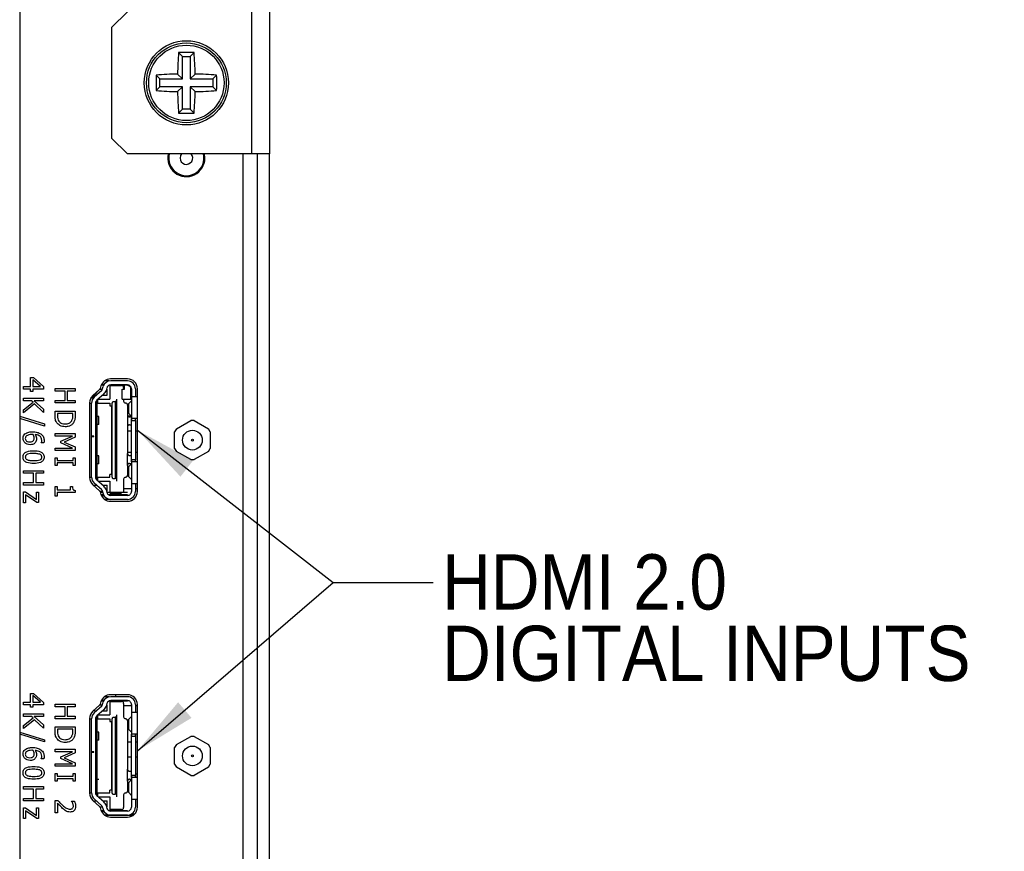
# Model space of a CAD drawing. Header units: millimetres. Extents: x 0 to 844, y -2 to 552.
# Tile 9 of 119: x 72 to 134, y 219 to 272. Entities that reach past the tile are written whole.
import ezdxf

# ---------------------------------------------------------------- set-up
doc = ezdxf.new("R2010")
doc.units = ezdxf.units.MM
doc.styles.add('SLDTEXTSTYLE2', font='GOTHIC.TTF', dxfattribs={"width": 0.913})
doc.styles.get("Standard").update_dxf_attribs({"font": 'GOTHIC.TTF'})
doc.dimstyles.new('SLDDIMSTYLE3', dxfattribs={"dimtxt": 0.18, "dimasz": 3.9624, "dimexe": 0, "dimexo": 0.0625, "dimgap": 0, "dimtad": 0, "dimtih": 1, "dimtoh": 1, "dimdec": 0, "dimrnd": 1e-09, "dimzin": 0, "dimdsep": 46, "dimtxsty": 'STANDARD', "dimsah": 1, "dimcen": 0.09, "dimadec": 0, "dimazin": 0, "dimtfac": 3.9624, "dimtdec": 0, "dimtofl": 0, "dimtmove": 0, "dimatfit": 3, "dimfxl": 1, "dimfrac": 2, "dimtolj": 1, "dimtzin": 0, "dimarcsym": 0})

# ---------------------------------------------------------------- blocks, each defined once
blk = doc.blocks.new('SW_NOTE_0_17')
at = {"color": 0, "linetype": 'Continuous', "lineweight": 0, "char_height": 3.5, "attachment_point": 1, "style": 'SLDTEXTSTYLE2'}
for s, insert in [('HDMI 2.0', (0.558, 1.785)), ('DIGITAL INPUTS', (0.558, -2.741))]:
    blk.add_mtext(s, dxfattribs=dict(at, insert=insert))

msp = doc.modelspace()

# ---------------------------------------------------------------- linework, layer by layer
at = {"color": 7, "linetype": 'Continuous', "lineweight": 25}
for p, q in [((71.887, 410.396), (71.887, 121.022)), ((78.707, 272.324), (77.707, 271.324)), ((86.566, 272.324), (86.566, 263.324)), ((87.707, 272.324), (87.707, 263.324)), ((77.707, 271.324), (77.707, 264.324)), ((82.201, 269.499), (81.957, 269.743)), ((82.201, 268.071), (82.201, 269.499)), ((82.201, 269.499), (82.694, 269.499)), ((82.694, 269.499), (82.937, 269.743)), ((82.694, 269.499), (82.694, 268.071)), ((80.772, 268.071), (80.529, 268.314)), ((82.201, 268.071), (81.889, 268.383)), ((82.694, 268.071), (83.006, 268.383)), ((84.122, 268.071), (84.366, 268.314)), ((80.772, 268.071), (82.201, 268.071)), ((80.772, 267.578), (80.772, 268.071)), ((82.694, 268.071), (84.122, 268.071)), ((84.122, 268.071), (84.122, 267.578)), ((80.772, 267.578), (80.529, 267.334)), ((82.201, 267.578), (80.772, 267.578)), ((82.201, 267.578), (81.889, 267.266)), ((82.201, 266.149), (82.201, 267.578)), ((82.694, 267.578), (83.006, 267.266)), ((84.122, 267.578), (82.694, 267.578)), ((82.694, 267.578), (82.694, 266.149)), ((84.122, 267.578), (84.366, 267.334)), ((82.201, 266.149), (81.957, 265.906)), ((82.694, 266.149), (82.201, 266.149)), ((82.694, 266.149), (82.937, 265.906)), ((77.707, 264.324), (78.707, 263.324)), ((86.566, 263.324), (78.707, 263.324)), ((83.622, 263.062), (83.592, 263.324)), ((87.707, 263.324), (86.566, 263.324)), ((86.947, 162.074), (86.947, 263.324)), ((86.96, 162.074), (86.96, 263.324)), ((87.707, 162.074), (87.707, 263.324)), ((72.565, 248.589), (72.565, 249.152)), ((72.565, 249.152), (72.752, 249.152)), ((73.199, 248.589), (72.71, 249.019)), ((72.71, 249.019), (72.71, 248.589)), ((72.752, 249.152), (73.401, 248.583)), ((77.566, 248.944), (77.256, 248.944)), ((78.72, 249.068), (77.63, 249.068)), ((78.719, 248.944), (77.654, 248.944)), ((72.131, 248.589), (72.565, 248.589)), ((72.131, 248.429), (72.131, 248.589)), ((72.565, 248.429), (72.131, 248.429)), ((72.565, 248.284), (72.565, 248.429)), ((72.71, 248.284), (72.565, 248.284)), ((72.71, 248.589), (73.199, 248.589)), ((72.71, 248.429), (72.71, 248.284)), ((73.401, 248.429), (72.71, 248.429)), ((73.401, 248.583), (73.401, 248.429)), ((74.131, 248.304), (74.131, 248.465)), ((74.131, 248.465), (75.401, 248.465)), ((74.758, 248.304), (74.131, 248.304)), ((74.758, 247.709), (74.758, 248.304)), ((74.903, 248.304), (74.903, 247.709)), ((75.401, 248.304), (74.903, 248.304)), ((75.401, 248.465), (75.401, 248.304)), ((76.824, 248.295), (76.431, 247.844)), ((76.945, 248.407), (76.523, 248.019)), ((77.101, 248.347), (76.614, 247.919)), ((76.957, 248.419), (77.123, 248.419)), ((77.034, 248.631), (76.98, 248.461)), ((77.218, 248.669), (77.047, 248.669)), ((77.221, 248.694), (77.057, 248.694)), ((77.101, 248.347), (77.176, 248.591)), ((77.181, 248.669), (77.181, 248.694)), ((77.415, 248.517), (77.36, 248.341)), ((77.384, 248.419), (77.421, 248.419)), ((77.421, 248.044), (77.421, 248.419)), ((78.719, 248.669), (77.548, 248.669)), ((77.606, 248.689), (77.606, 247.794)), ((77.606, 248.644), (78.344, 248.644)), ((78.719, 248.694), (77.654, 248.694)), ((78.371, 247.794), (78.371, 248.419)), ((78.371, 248.419), (78.519, 248.419)), ((78.469, 248.519), (78.469, 248.419)), ((78.519, 248.419), (78.519, 248.669)), ((78.919, 247.794), (78.919, 248.469)), ((78.969, 248.444), (78.969, 247.944)), ((79.219, 248.444), (79.219, 247.944)), ((79.345, 241.943), (79.345, 248.443)), ((72.131, 247.693), (72.131, 247.854)), ((72.131, 247.854), (73.401, 247.854)), ((72.639, 247.693), (72.131, 247.693)), ((72.743, 247.598), (72.639, 247.693)), ((73.401, 247.693), (72.811, 247.693)), ((72.811, 247.693), (73.401, 247.157)), ((73.401, 247.854), (73.401, 247.693)), ((74.131, 247.548), (74.131, 247.709)), ((74.131, 247.709), (74.758, 247.709)), ((74.903, 247.709), (75.401, 247.709)), ((75.401, 247.709), (75.401, 247.548)), ((76.431, 247.844), (76.412, 247.886)), ((76.631, 248.044), (76.631, 248.074)), ((76.631, 248.044), (76.756, 248.044)), ((77.213, 248.113), (76.779, 247.731)), ((76.781, 247.733), (76.781, 246.694)), ((76.844, 247.531), (76.844, 247.694)), ((76.85, 247.794), (77.606, 247.794)), ((77.134, 248.044), (77.421, 248.044)), ((78.026, 247.794), (78.026, 247.648)), ((78.371, 247.794), (78.919, 247.794)), ((78.469, 247.794), (78.469, 247.669)), ((78.969, 247.693), (78.797, 247.516)), ((78.969, 247.944), (78.969, 246.444)), ((79.219, 247.944), (78.969, 247.944)), ((79.345, 247.944), (79.219, 247.944)), ((72.131, 247.109), (72.743, 247.598)), ((72.834, 247.488), (72.131, 246.922)), ((72.131, 246.922), (72.131, 247.109)), ((73.401, 246.954), (72.834, 247.488)), ((73.401, 247.157), (73.401, 246.954)), ((75.401, 247.548), (74.131, 247.548)), ((74.131, 246.747), (74.131, 247.038)), ((74.131, 247.038), (75.401, 247.038)), ((75.401, 247.038), (75.401, 246.75)), ((76.32, 247.558), (76.32, 242.828)), ((76.32, 247.531), (76.444, 247.531)), ((76.444, 245.444), (76.444, 247.543)), ((76.694, 247.543), (76.694, 242.844)), ((76.694, 247.531), (77.606, 247.531)), ((77.606, 247.531), (77.606, 247.371)), ((77.606, 247.371), (77.706, 247.371)), ((77.706, 247.371), (77.706, 243.016)), ((77.736, 247.523), (77.79, 247.648)), ((77.736, 242.864), (77.736, 247.523)), ((77.79, 247.648), (77.926, 247.648)), ((77.926, 247.648), (77.926, 242.74)), ((78.026, 247.648), (77.926, 247.648)), ((78.026, 247.648), (78.026, 242.74)), ((78.719, 247.419), (78.719, 246.794)), ((78.797, 246.871), (78.797, 247.516)), ((71.887, 246.707), (73.449, 246.216)), ((73.449, 246.074), (71.887, 246.564)), ((75.256, 246.877), (74.276, 246.877)), ((74.276, 246.877), (74.276, 246.748)), ((75.256, 246.748), (75.256, 246.877)), ((76.795, 246.694), (76.694, 246.694)), ((76.795, 246.194), (76.795, 246.694)), ((76.895, 246.694), (76.795, 246.694)), ((76.895, 246.194), (76.895, 246.694)), ((78.719, 246.794), (78.719, 246.044)), ((78.96, 246.703), (78.759, 246.703)), ((78.969, 246.695), (78.797, 246.871)), ((78.844, 246.669), (78.969, 246.669)), ((78.969, 243.944), (78.969, 246.444)), ((78.969, 246.444), (79.219, 246.444)), ((79.344, 246.569), (78.985, 246.569)), ((79.219, 246.444), (79.219, 243.944)), ((81.815, 245.906), (82.72, 246.429)), ((82.94, 246.429), (82.72, 246.429)), ((82.94, 246.429), (83.845, 245.906)), ((73.449, 246.216), (73.449, 246.074)), ((76.694, 246.194), (76.795, 246.194)), ((76.781, 246.194), (76.781, 244.194)), ((76.895, 246.194), (76.795, 246.194)), ((77.736, 246.397), (77.706, 246.397)), ((77.706, 246.315), (77.736, 246.315)), ((77.736, 246.071), (77.706, 246.098)), ((77.706, 245.852), (77.736, 245.852)), ((78.719, 246.044), (78.719, 244.344)), ((78.844, 246.169), (78.969, 246.169)), ((81.815, 245.906), (81.705, 245.716)), ((83.955, 245.716), (83.845, 245.906)), ((74.131, 245.451), (74.131, 245.611)), ((74.131, 245.611), (75.401, 245.611)), ((75.226, 245.451), (74.131, 245.451)), ((74.485, 245.125), (75.226, 245.451)), ((75.401, 245.379), (74.697, 245.064)), ((75.401, 245.611), (75.401, 245.379)), ((76.594, 245.444), (76.444, 245.444)), ((76.444, 245.444), (76.444, 245.429)), ((76.444, 242.844), (76.444, 245.429)), ((76.444, 245.429), (76.594, 245.429)), ((76.594, 245.429), (76.594, 245.444)), ((77.74, 245.73), (77.706, 245.739)), ((77.73, 245.648), (77.706, 245.657)), ((77.706, 245.286), (77.73, 245.294)), ((77.74, 245.213), (77.706, 245.203)), ((78.969, 245.753), (78.719, 245.753)), ((79.345, 245.753), (79.219, 245.753)), ((81.705, 244.671), (81.705, 245.716)), ((83.955, 245.716), (83.955, 244.671)), ((73.256, 245.017), (73.256, 245.024)), ((73.416, 245.017), (73.256, 245.017)), ((74.131, 244.695), (75.226, 244.695)), ((74.131, 244.534), (74.131, 244.695)), ((75.401, 244.534), (74.131, 244.534)), ((74.485, 245.023), (74.485, 245.125)), ((75.226, 244.695), (74.485, 245.023)), ((74.697, 245.064), (75.401, 244.76)), ((75.401, 244.76), (75.401, 244.534)), ((77.73, 244.655), (77.706, 244.646)), ((77.706, 244.564), (77.74, 244.573)), ((77.73, 245.09), (77.73, 245.009)), ((81.705, 244.671), (81.815, 244.48)), ((83.845, 244.48), (83.955, 244.671)), ((74.131, 243.59), (74.131, 244.072)), ((74.131, 244.072), (74.26, 244.072)), ((74.26, 244.072), (74.26, 243.911)), ((74.26, 243.911), (75.273, 243.911)), ((75.273, 243.911), (75.273, 244.072)), ((75.273, 244.072), (75.401, 244.072)), ((75.401, 244.072), (75.401, 243.59)), ((76.754, 244.194), (76.794, 244.194)), ((76.754, 243.694), (76.754, 244.194)), ((76.794, 243.694), (76.794, 244.194)), ((76.894, 244.194), (76.794, 244.194)), ((76.894, 243.694), (76.894, 244.194)), ((77.736, 244.285), (77.706, 244.3)), ((77.706, 244.057), (77.736, 244.071)), ((78.969, 244.41), (78.719, 244.41)), ((78.719, 244.344), (78.719, 244.344)), ((78.719, 243.594), (78.719, 244.344)), ((78.844, 244.219), (78.969, 244.219)), ((78.969, 243.944), (78.969, 242.444)), ((79.219, 243.944), (78.969, 243.944)), ((79.345, 244.41), (79.219, 244.41)), ((82.72, 243.958), (81.815, 244.48)), ((82.72, 243.958), (82.94, 243.958)), ((83.845, 244.48), (82.94, 243.958)), ((74.26, 243.59), (74.131, 243.59)), ((74.26, 243.75), (74.26, 243.59)), ((75.273, 243.75), (74.26, 243.75)), ((75.273, 243.59), (75.273, 243.75)), ((75.401, 243.59), (75.273, 243.59)), ((76.754, 243.694), (76.794, 243.694)), ((76.781, 243.694), (76.781, 242.654)), ((76.894, 243.694), (76.794, 243.694)), ((78.719, 243.594), (78.719, 242.969)), ((78.797, 243.46), (78.719, 243.46)), ((78.969, 243.693), (78.797, 243.516)), ((78.797, 242.871), (78.797, 243.516)), ((78.844, 243.719), (78.969, 243.719)), ((79.344, 243.819), (78.985, 243.819)), ((72.131, 243.095), (72.131, 243.256)), ((72.131, 243.256), (73.401, 243.256)), ((72.758, 243.095), (72.131, 243.095)), ((72.758, 242.501), (72.758, 243.095)), ((73.401, 243.095), (72.903, 243.095)), ((72.903, 243.095), (72.903, 242.501)), ((73.401, 243.256), (73.401, 243.095)), ((76.32, 242.856), (76.444, 242.856)), ((76.694, 242.856), (77.606, 242.856)), ((76.844, 242.694), (76.844, 242.856)), ((77.706, 243.016), (77.606, 243.016)), ((77.606, 242.856), (77.606, 243.016)), ((77.79, 242.74), (77.736, 242.864)), ((77.926, 242.74), (77.79, 242.74)), ((78.026, 242.74), (78.026, 242.722)), ((78.026, 242.722), (78.026, 242.701)), ((78.026, 242.701), (78.026, 242.594)), ((78.469, 242.719), (78.469, 241.919)), ((78.969, 242.695), (78.797, 242.871)), ((72.131, 242.34), (72.131, 242.501)), ((72.131, 242.501), (72.758, 242.501)), ((73.401, 242.34), (72.131, 242.34)), ((72.903, 242.501), (73.401, 242.501)), ((73.401, 242.501), (73.401, 242.34)), ((74.131, 241.653), (74.131, 242.263)), ((74.131, 242.263), (74.26, 242.263)), ((74.26, 242.263), (74.26, 242.038)), ((74.26, 242.038), (75.112, 242.038)), ((75.112, 242.038), (75.112, 242.263)), ((75.112, 242.263), (75.224, 242.263)), ((76.523, 242.368), (76.945, 241.98)), ((77.101, 242.04), (76.614, 242.469)), ((76.631, 242.344), (76.756, 242.344)), ((76.631, 242.268), (76.631, 242.344)), ((77.213, 242.275), (76.779, 242.657)), ((76.85, 242.594), (77.606, 242.594)), ((77.101, 242.04), (77.176, 241.797)), ((77.134, 242.344), (77.421, 242.344)), ((77.36, 242.046), (77.415, 241.87)), ((77.421, 241.969), (77.421, 242.344)), ((77.606, 242.594), (77.606, 241.869)), ((78.969, 242.117), (78.469, 242.117)), ((78.969, 242.444), (78.969, 241.944)), ((78.969, 242.444), (79.219, 242.444)), ((79.219, 242.444), (79.345, 242.444)), ((79.219, 242.444), (79.219, 241.944)), ((79.345, 242.117), (79.219, 242.117)), ((72.131, 241.219), (72.131, 241.91)), ((72.131, 241.91), (72.245, 241.91)), ((72.245, 241.91), (72.951, 241.424)), ((72.26, 241.722), (72.26, 241.219)), ((72.968, 241.235), (72.26, 241.722)), ((72.951, 241.424), (72.951, 241.894)), ((72.951, 241.894), (73.08, 241.894)), ((73.08, 241.894), (73.08, 241.235)), ((74.26, 241.653), (74.131, 241.653)), ((75.401, 241.878), (74.26, 241.878)), ((74.26, 241.878), (74.26, 241.653)), ((75.401, 242.008), (75.401, 241.878)), ((76.956, 241.969), (77.123, 241.969)), ((76.98, 241.926), (77.034, 241.755)), ((77.153, 241.869), (76.998, 241.869)), ((77.216, 241.719), (77.054, 241.719)), ((77.057, 241.694), (77.221, 241.694)), ((77.181, 241.694), (77.181, 241.719)), ((77.654, 241.444), (77.254, 241.444)), ((77.384, 241.969), (77.421, 241.969)), ((78.719, 241.869), (77.415, 241.869)), ((78.719, 241.719), (77.548, 241.719)), ((78.344, 241.794), (77.606, 241.794)), ((77.606, 241.719), (77.606, 241.698)), ((78.719, 241.694), (77.654, 241.694)), ((78.719, 241.444), (77.654, 241.444)), ((72.26, 241.219), (72.131, 241.219)), ((73.08, 241.235), (72.968, 241.235)), ((77.63, 241.318), (78.72, 241.318)), ((72.565, 228.589), (72.565, 229.152)), ((72.565, 229.152), (72.752, 229.152)), ((73.199, 228.589), (72.71, 229.019)), ((72.71, 229.019), (72.71, 228.589)), ((72.752, 229.152), (73.401, 228.583)), ((77.566, 228.944), (77.256, 228.944)), ((78.72, 229.068), (77.63, 229.068)), ((78.719, 228.944), (77.654, 228.944)), ((77.951, 229.068), (77.951, 228.944)), ((72.131, 228.589), (72.565, 228.589)), ((72.131, 228.429), (72.131, 228.589)), ((72.565, 228.429), (72.131, 228.429)), ((72.565, 228.284), (72.565, 228.429)), ((72.71, 228.589), (73.199, 228.589)), ((73.401, 228.429), (72.71, 228.429)), ((72.71, 228.429), (72.71, 228.284)), ((73.401, 228.583), (73.401, 228.429)), ((74.131, 228.304), (74.131, 228.465)), ((74.131, 228.465), (75.401, 228.465)), ((75.401, 228.465), (75.401, 228.304)), ((76.945, 228.407), (76.523, 228.019)), ((77.101, 228.347), (76.614, 227.919)), ((76.957, 228.419), (77.123, 228.419)), ((77.034, 228.631), (76.98, 228.461)), ((77.218, 228.669), (77.047, 228.669)), ((77.221, 228.694), (77.057, 228.694)), ((77.101, 228.347), (77.176, 228.591)), ((77.181, 228.669), (77.181, 228.694)), ((77.415, 228.517), (77.36, 228.341)), ((77.384, 228.419), (77.421, 228.419)), ((77.421, 228.044), (77.421, 228.419)), ((78.719, 228.669), (77.548, 228.669)), ((77.606, 228.689), (77.606, 227.794)), ((77.606, 228.644), (78.344, 228.644)), ((78.719, 228.694), (77.654, 228.694)), ((77.951, 228.694), (77.951, 228.644)), ((78.469, 228.519), (78.469, 227.669)), ((78.969, 228.357), (78.469, 228.357)), ((78.969, 228.444), (78.969, 227.944)), ((79.219, 228.444), (79.219, 227.944)), ((79.345, 228.357), (79.219, 228.357)), ((79.345, 221.943), (79.345, 228.443)), ((72.131, 227.693), (72.131, 227.854)), ((72.131, 227.854), (73.401, 227.854)), ((72.639, 227.693), (72.131, 227.693)), ((72.71, 228.284), (72.565, 228.284)), ((72.743, 227.598), (72.639, 227.693)), ((73.401, 227.693), (72.811, 227.693)), ((72.811, 227.693), (73.401, 227.157)), ((73.401, 227.854), (73.401, 227.693)), ((74.758, 228.304), (74.131, 228.304)), ((74.131, 227.548), (74.131, 227.709)), ((74.131, 227.709), (74.758, 227.709)), ((74.758, 227.709), (74.758, 228.304)), ((75.401, 228.304), (74.903, 228.304)), ((74.903, 228.304), (74.903, 227.709)), ((74.903, 227.709), (75.401, 227.709)), ((75.401, 227.709), (75.401, 227.548)), ((76.631, 228.044), (76.631, 228.119)), ((76.631, 228.044), (76.756, 228.044)), ((77.213, 228.113), (76.779, 227.731)), ((76.781, 227.733), (76.781, 226.694)), ((76.844, 227.531), (76.844, 227.694)), ((76.85, 227.794), (77.606, 227.794)), ((77.134, 228.044), (77.421, 228.044)), ((78.026, 227.794), (78.026, 227.648)), ((78.969, 227.693), (78.797, 227.516)), ((78.969, 227.944), (78.969, 226.444)), ((79.219, 227.944), (78.969, 227.944)), ((79.345, 227.944), (79.219, 227.944)), ((72.131, 227.109), (72.743, 227.598)), ((72.834, 227.488), (72.131, 226.922)), ((72.131, 226.922), (72.131, 227.109)), ((73.401, 226.954), (72.834, 227.488)), ((73.401, 227.157), (73.401, 226.954)), ((75.401, 227.548), (74.131, 227.548)), ((76.32, 227.558), (76.32, 222.828)), ((76.32, 227.531), (76.444, 227.531)), ((76.444, 225.444), (76.444, 227.543)), ((76.694, 227.543), (76.694, 222.844)), ((76.694, 227.531), (77.606, 227.531)), ((77.606, 227.531), (77.606, 227.371)), ((77.606, 227.371), (77.706, 227.371)), ((77.706, 227.371), (77.706, 223.016)), ((77.736, 227.523), (77.79, 227.648)), ((77.736, 222.864), (77.736, 227.523)), ((77.79, 227.648), (77.926, 227.648)), ((77.926, 227.648), (77.926, 222.74)), ((78.026, 227.648), (77.926, 227.648)), ((78.026, 227.648), (78.026, 222.74)), ((78.719, 227.419), (78.719, 226.794)), ((78.797, 227.407), (78.719, 227.407)), ((78.797, 226.871), (78.797, 227.516)), ((71.887, 226.707), (73.449, 226.216)), ((73.449, 226.074), (71.887, 226.564)), ((74.131, 226.747), (74.131, 227.038)), ((74.131, 227.038), (75.401, 227.038)), ((75.256, 226.877), (74.276, 226.877)), ((74.276, 226.877), (74.276, 226.748)), ((75.256, 226.748), (75.256, 226.877)), ((75.401, 227.038), (75.401, 226.75)), ((76.754, 226.694), (76.795, 226.694)), ((76.754, 226.194), (76.754, 226.694)), ((76.895, 226.694), (76.795, 226.694)), ((76.795, 226.194), (76.795, 226.694)), ((76.895, 226.194), (76.895, 226.694)), ((78.818, 226.849), (78.719, 226.849)), ((78.719, 226.794), (78.719, 226.794)), ((78.719, 226.794), (78.719, 226.044)), ((78.969, 226.695), (78.797, 226.871)), ((78.969, 223.944), (78.969, 226.444)), ((78.969, 226.444), (79.219, 226.444)), ((79.344, 226.569), (78.985, 226.569)), ((79.219, 226.569), (79.219, 226.444)), ((79.219, 226.444), (79.219, 223.944)), ((73.449, 226.216), (73.449, 226.074)), ((76.754, 226.194), (76.795, 226.194)), ((76.781, 226.194), (76.781, 224.194)), ((76.895, 226.194), (76.795, 226.194)), ((77.736, 226.397), (77.706, 226.397)), ((77.706, 226.315), (77.736, 226.315)), ((77.736, 226.071), (77.706, 226.098)), ((77.706, 225.852), (77.736, 225.852)), ((78.969, 226.063), (78.719, 226.063)), ((78.719, 226.044), (78.719, 226.044)), ((78.719, 226.044), (78.719, 224.344)), ((79.345, 226.063), (79.219, 226.063)), ((81.815, 225.906), (81.705, 225.716)), ((81.815, 225.906), (82.72, 226.429)), ((82.94, 226.429), (82.72, 226.429)), ((82.94, 226.429), (83.845, 225.906)), ((83.955, 225.716), (83.845, 225.906)), ((74.131, 225.451), (74.131, 225.611)), ((74.131, 225.611), (75.401, 225.611)), ((75.226, 225.451), (74.131, 225.451)), ((74.485, 225.125), (75.226, 225.451)), ((75.401, 225.379), (74.697, 225.064)), ((75.401, 225.611), (75.401, 225.379)), ((76.594, 225.444), (76.444, 225.444)), ((76.444, 225.444), (76.444, 225.429)), ((76.444, 222.844), (76.444, 225.429)), ((76.444, 225.429), (76.594, 225.429)), ((76.594, 225.429), (76.594, 225.444)), ((77.74, 225.73), (77.706, 225.739)), ((77.706, 225.203), (77.74, 225.213)), ((81.705, 224.671), (81.705, 225.716)), ((83.955, 225.716), (83.955, 224.671)), ((73.256, 225.017), (73.256, 225.024)), ((73.416, 225.017), (73.256, 225.017)), ((74.131, 224.534), (74.131, 224.695)), ((74.131, 224.695), (75.226, 224.695)), ((74.485, 225.023), (74.485, 225.125)), ((75.226, 224.695), (74.485, 225.023)), ((74.697, 225.064), (75.401, 224.76)), ((75.401, 224.76), (75.401, 224.534)), ((77.73, 224.655), (77.706, 224.646)), ((77.706, 224.564), (77.74, 224.573)), ((77.73, 225.09), (77.73, 225.009)), ((78.969, 225.113), (78.719, 225.113)), ((79.345, 225.113), (79.219, 225.113)), ((81.705, 224.671), (81.815, 224.48)), ((83.845, 224.48), (83.955, 224.671)), ((75.401, 224.534), (74.131, 224.534)), ((74.131, 223.59), (74.131, 224.072)), ((74.131, 224.072), (74.26, 224.072)), ((74.26, 224.072), (74.26, 223.911)), ((75.273, 224.072), (75.401, 224.072)), ((75.273, 223.911), (75.273, 224.072)), ((75.401, 224.072), (75.401, 223.59)), ((76.794, 224.194), (76.694, 224.194)), ((76.794, 223.694), (76.794, 224.194)), ((77.736, 224.285), (77.706, 224.3)), ((77.706, 224.057), (77.736, 224.071)), ((78.719, 223.594), (78.719, 224.344)), ((78.844, 224.219), (78.969, 224.219)), ((79.345, 224.026), (79.219, 224.026)), ((82.72, 223.958), (81.815, 224.48)), ((82.72, 223.958), (82.94, 223.958)), ((83.845, 224.48), (82.94, 223.958)), ((74.26, 223.59), (74.131, 223.59)), ((74.26, 223.911), (75.273, 223.911)), ((75.273, 223.751), (74.26, 223.751)), ((74.26, 223.751), (74.26, 223.59)), ((75.273, 223.59), (75.273, 223.751)), ((75.401, 223.59), (75.273, 223.59)), ((76.694, 223.694), (76.794, 223.694)), ((76.781, 223.694), (76.781, 222.654)), ((76.894, 223.694), (76.794, 223.694)), ((78.719, 223.594), (78.719, 222.969)), ((78.969, 223.693), (78.797, 223.516)), ((78.797, 222.871), (78.797, 223.516)), ((78.844, 223.719), (78.969, 223.719)), ((78.969, 223.944), (78.969, 222.444)), ((79.219, 223.944), (78.969, 223.944)), ((79.344, 223.819), (78.985, 223.819)), ((79.219, 223.944), (79.219, 223.819)), ((72.131, 223.256), (73.401, 223.256)), ((72.131, 223.095), (72.131, 223.256)), ((72.758, 223.095), (72.131, 223.095)), ((72.758, 222.501), (72.758, 223.095)), ((73.401, 223.095), (72.903, 223.095)), ((72.903, 223.095), (72.903, 222.501)), ((73.401, 223.256), (73.401, 223.095)), ((76.32, 222.856), (76.444, 222.856)), ((76.694, 222.856), (77.606, 222.856)), ((76.844, 222.694), (76.844, 222.856)), ((77.706, 223.016), (77.606, 223.016)), ((77.606, 222.856), (77.606, 223.016)), ((77.79, 222.74), (77.736, 222.864)), ((77.926, 222.74), (77.79, 222.74)), ((78.026, 222.74), (78.026, 222.722)), ((78.026, 222.722), (78.026, 222.701)), ((78.026, 222.701), (78.026, 222.594)), ((78.469, 222.719), (78.469, 221.919)), ((78.969, 222.695), (78.797, 222.871)), ((72.131, 222.34), (72.131, 222.501)), ((72.131, 222.501), (72.758, 222.501)), ((73.401, 222.34), (72.131, 222.34)), ((72.903, 222.501), (73.401, 222.501)), ((73.401, 222.501), (73.401, 222.34)), ((74.131, 221.588), (74.131, 222.36)), ((74.131, 222.36), (74.308, 222.36)), ((74.276, 222.201), (74.276, 221.588)), ((75.176, 222.319), (75.176, 222.328)), ((75.176, 222.328), (75.357, 222.328)), ((76.523, 222.368), (76.945, 221.98)), ((77.101, 222.04), (76.614, 222.469)), ((76.631, 222.344), (76.756, 222.344)), ((76.631, 222.268), (76.631, 222.344)), ((77.213, 222.275), (76.779, 222.657)), ((76.85, 222.594), (77.606, 222.594)), ((77.134, 222.344), (77.421, 222.344)), ((77.421, 221.969), (77.421, 222.344)), ((77.606, 222.594), (77.606, 221.698)), ((78.969, 222.444), (78.969, 221.944)), ((78.969, 222.444), (79.219, 222.444)), ((79.219, 222.444), (79.345, 222.444)), ((79.219, 222.444), (79.219, 221.944)), ((72.131, 221.91), (72.245, 221.91)), ((72.131, 221.219), (72.131, 221.91)), ((72.245, 221.91), (72.951, 221.424)), ((72.968, 221.235), (72.26, 221.722)), ((72.26, 221.722), (72.26, 221.219)), ((72.951, 221.424), (72.951, 221.894)), ((72.951, 221.894), (73.08, 221.894)), ((73.08, 221.894), (73.08, 221.235)), ((74.276, 221.588), (74.131, 221.588)), ((76.956, 221.969), (77.123, 221.969)), ((76.98, 221.926), (77.034, 221.755)), ((77.216, 221.719), (77.054, 221.719)), ((77.057, 221.694), (77.221, 221.694)), ((77.101, 222.04), (77.176, 221.797)), ((77.181, 221.694), (77.181, 221.719)), ((77.36, 222.046), (77.415, 221.87)), ((77.384, 221.969), (77.421, 221.969)), ((78.719, 221.719), (77.548, 221.719)), ((78.344, 221.794), (77.606, 221.794)), ((78.719, 221.694), (77.654, 221.694)), ((79.165, 221.505), (78.958, 221.505)), ((72.26, 221.219), (72.131, 221.219)), ((73.08, 221.235), (72.968, 221.235)), ((77.654, 221.444), (77.254, 221.444)), ((77.63, 221.318), (78.72, 221.318)), ((78.719, 221.444), (77.654, 221.444))]:
    msp.add_line(p, q, dxfattribs=at)
at = {"color": 8, "linetype": 'Continuous', "lineweight": 25}
for p, q in [((86.035, 135.434), (86.035, 263.324)), ((77.272, 221.431), (79.078, 221.431))]:
    msp.add_line(p, q, dxfattribs=at)
at = {"color": 7, "linetype": 'Continuous', "lineweight": 25, "flags": 128}
msp.add_lwpolyline([(82.145, 263.324), (82.078, 263.215), (82.047, 263.062)], dxfattribs=at)
at = {"color": 7, "linetype": 'Continuous', "lineweight": 25}
for centre, radius in [((82.447, 267.824), 2.667), ((82.447, 267.824), 2.528), ((82.447, 267.824), 2.388), ((82.83, 245.193), 0.625), ((82.83, 245.193), 0.0575), ((82.83, 225.193), 0.625), ((82.83, 225.193), 0.0575)]:
    msp.add_circle(centre, radius, dxfattribs=at)
for centre, radius, start, end in [((105.886, 267.852), 24.004, 175.48155, 178.73186), ((82.447, 244.11), 25.638, 88.90494, 91.09506), ((59.006, 267.852), 24.006, 1.26828, 4.51831), ((106.119, 267.824), 25.595, 178.9031, 181.0969), ((82.42, 244.381), 24.008, 91.26814, 94.51786), ((82.475, 244.381), 24.008, 85.48215, 88.73185), ((58.772, 267.824), 25.598, 358.90325, 1.09675), ((82.42, 291.263), 24.003, 265.48148, 268.7319), ((105.886, 267.797), 24.003, 181.26813, 184.5185), ((59.007, 267.797), 24.005, 355.48164, 358.73173), ((82.475, 291.263), 24.003, 271.26811, 274.51851), ((82.447, 291.503), 25.601, 268.90339, 271.09661), ((82.447, 263.062), 1.175, 167.09014, 0.00029), ((82.447, 263.062), 1.118, 166.41784, 13.58216), ((82.447, 263.062), 0.4, 179.99939, 41.0005), ((77.63, 248.443), 0.625, 90.00066, 162.49934), ((77.654, 248.444), 0.5, 89.99966, 162.8975), ((78.719, 248.444), 0.5, 0.0003, 89.99959), ((78.72, 248.443), 0.625, 0.00055, 89.99954), ((76.861, 248.499), 0.125, 312.51119, 342.49342), ((76.883, 248.488), 0.5, 311.34823, 342.89723), ((77.654, 248.444), 0.25, 89.99778, 162.89822), ((78.344, 248.519), 0.125, 359.99569, 90.00516), ((78.719, 248.444), 0.25, 0.00116, 89.9997), ((76.945, 247.558), 0.625, 132.4994, 180.00053), ((76.944, 247.543), 0.5, 131.3468, 180.00053), ((76.944, 247.543), 0.25, 131.34529, 180.00094), ((76.744, 247.694), 0.1, 0.00204, 44.14186), ((78.594, 247.669), 0.125, 180.00079, 269.99963), ((78.594, 247.419), 0.125, 0.00079, 90.00006), ((76.945, 242.828), 0.625, 179.99947, 227.5006), ((76.944, 242.844), 0.5, 180.00025, 228.65157), ((76.944, 242.844), 0.25, 180.00061, 228.65144), ((76.744, 242.694), 0.1, 315.85814, 359.99796), ((78.594, 242.719), 0.125, 90.00037, 180.00262), ((78.594, 242.969), 0.125, 269.99994, 359.99921), ((76.883, 241.899), 0.5, 17.10277, 48.65177), ((76.861, 241.888), 0.125, 17.49264, 47.50275), ((77.63, 241.943), 0.625, 197.49955, 269.99951), ((77.654, 241.944), 0.5, 197.1025, 270.00034), ((77.654, 241.944), 0.25, 197.10322, 269.99847), ((78.719, 241.944), 0.5, 270.00041, 359.9997), ((78.719, 241.944), 0.25, 270.0003, 0.00055), ((78.72, 241.943), 0.625, 270.00046, 0.00014), ((77.63, 228.443), 0.625, 89.99898, 162.50103), ((77.654, 228.444), 0.5, 89.99966, 162.8975), ((78.719, 228.444), 0.5, 0.0003, 89.99959), ((78.72, 228.443), 0.625, 359.99938, 90.0007), ((76.861, 228.499), 0.125, 312.49924, 342.49829), ((76.883, 228.488), 0.5, 311.34823, 342.89723), ((77.654, 228.444), 0.25, 90.00153, 162.89678), ((78.344, 228.519), 0.125, 0.00152, 89.99933), ((78.719, 228.444), 0.25, 359.99945, 89.9997), ((76.945, 227.558), 0.625, 132.50071, 179.99923), ((76.944, 227.543), 0.5, 131.34843, 179.99975), ((76.944, 227.543), 0.25, 131.34856, 179.99939), ((76.744, 227.694), 0.1, 0.00204, 44.14186), ((78.594, 227.669), 0.125, 179.99738, 269.99963), ((78.594, 227.419), 0.125, 0.00079, 90.00006), ((76.945, 222.828), 0.625, 180.00009, 227.49929), ((76.944, 222.844), 0.5, 179.99947, 228.6532), ((76.944, 222.844), 0.25, 179.99906, 228.65471), ((78.594, 222.719), 0.125, 90.00037, 179.99921), ((78.594, 222.969), 0.125, 269.99994, 359.99921), ((76.744, 222.694), 0.1, 315.84976, 0.00207), ((76.883, 221.899), 0.5, 17.10277, 48.65177), ((76.861, 221.888), 0.125, 17.50171, 47.50076), ((77.63, 221.943), 0.625, 197.50066, 269.99934), ((77.654, 221.944), 0.5, 197.1025, 270.00034), ((77.654, 221.944), 0.25, 197.10178, 270.00222), ((78.344, 221.919), 0.125, 270.00067, 0.00189), ((78.719, 221.944), 0.25, 270.0003, 359.99884), ((78.719, 221.944), 0.5, 270.00041, 359.9997), ((78.72, 221.943), 0.625, 270.00046, 359.99945)]:
    msp.add_arc(centre, radius, start, end, dxfattribs=at)
for points, knots in [([(78.719, 248.669), (78.744, 248.666), (78.783, 248.662), (78.829, 248.637), (78.861, 248.612), (78.887, 248.58), (78.912, 248.533), (78.916, 248.494), (78.919, 248.469)], [0, 0, 0, 0, 0.239443, 0.368216, 0.499988, 0.62877, 0.760558, 1, 1, 1, 1]), ([(74.233, 246.299), (74.207, 246.346), (74.165, 246.422), (74.142, 246.542), (74.132, 246.644), (74.132, 246.713), (74.131, 246.747)], [0, 0, 0, 0, 0.3395702, 0.5595808, 0.7797652, 1, 1, 1, 1]), ([(74.276, 246.748), (74.276, 246.678), (74.277, 246.553), (74.335, 246.444), (74.36, 246.395)], [0, 0, 0, 0, 0.560912, 1, 1, 1, 1]), ([(74.767, 246.218), (74.857, 246.226), (74.983, 246.236), (75.118, 246.326), (75.159, 246.383), (75.18, 246.412)], [0, 0, 0, 0, 0.5585634, 0.7792954, 1, 1, 1, 1]), ([(75.18, 246.412), (75.207, 246.472), (75.255, 246.579), (75.256, 246.696), (75.256, 246.748)], [0, 0, 0, 0, 0.558725, 1, 1, 1, 1]), ([(75.401, 246.75), (75.4, 246.697), (75.399, 246.609), (75.381, 246.488), (75.351, 246.388), (75.317, 246.328), (75.3, 246.298)], [0, 0, 0, 0, 0.3401495, 0.5601766, 0.7801483, 1, 1, 1, 1]), ([(78.719, 246.794), (78.721, 246.777), (78.725, 246.744), (78.754, 246.703), (78.795, 246.674), (78.828, 246.671), (78.844, 246.669)], [0, 0, 0, 0, 0.252178, 0.503172, 0.752048, 1, 1, 1, 1]), ([(78.969, 246.444), (78.969, 246.46), (78.968, 246.49), (78.971, 246.527), (78.97, 246.558), (78.981, 246.566), (78.985, 246.569)], [0, 0, 0, 0, 0.373517, 0.685168, 0.897039, 1, 1, 1, 1]), ([(79.219, 246.444), (79.219, 246.458), (79.219, 246.484), (79.22, 246.519), (79.223, 246.546), (79.235, 246.567), (79.247, 246.568), (79.252, 246.569)], [0, 0, 0, 0, 0.2926457, 0.5525748, 0.7509274, 0.8851171, 1, 1, 1, 1]), ([(74.765, 246.041), (74.647, 246.054), (74.437, 246.077), (74.295, 246.231), (74.233, 246.299)], [0, 0, 0, 0, 0.559919, 1, 1, 1, 1]), ([(74.36, 246.395), (74.388, 246.362), (74.444, 246.295), (74.588, 246.228), (74.699, 246.222), (74.767, 246.218)], [0, 0, 0, 0, 0.279932, 0.559902, 1, 1, 1, 1]), ([(75.3, 246.298), (75.264, 246.253), (75.191, 246.162), (75.005, 246.06), (74.856, 246.048), (74.765, 246.041)], [0, 0, 0, 0, 0.280087, 0.560332, 1, 1, 1, 1]), ([(78.844, 246.169), (78.828, 246.167), (78.795, 246.164), (78.754, 246.135), (78.725, 246.093), (78.721, 246.06), (78.719, 246.044)], [0, 0, 0, 0, 0.247677, 0.496306, 0.747495, 1, 1, 1, 1]), ([(72.099, 245.305), (72.104, 245.365), (72.114, 245.471), (72.184, 245.55), (72.215, 245.585)], [0, 0, 0, 0, 0.559466, 1, 1, 1, 1]), ([(72.221, 245.023), (72.181, 245.069), (72.111, 245.151), (72.103, 245.258), (72.099, 245.305)], [0, 0, 0, 0, 0.559041, 1, 1, 1, 1]), ([(72.215, 245.585), (72.297, 245.633), (72.444, 245.72), (72.614, 245.723), (72.69, 245.724)], [0, 0, 0, 0, 0.557541, 1, 1, 1, 1]), ([(72.317, 245.459), (72.293, 245.435), (72.251, 245.39), (72.246, 245.33), (72.244, 245.304)], [0, 0, 0, 0, 0.55918, 1, 1, 1, 1]), ([(72.244, 245.304), (72.246, 245.278), (72.25, 245.226), (72.294, 245.158), (72.387, 245.09), (72.476, 245.085), (72.538, 245.081)], [0, 0, 0, 0, 0.186979, 0.373757, 0.560763, 1, 1, 1, 1]), ([(72.655, 245.547), (72.587, 245.546), (72.467, 245.545), (72.362, 245.485), (72.317, 245.459)], [0, 0, 0, 0, 0.561337, 1, 1, 1, 1]), ([(72.538, 245.081), (72.586, 245.082), (72.671, 245.085), (72.734, 245.141), (72.762, 245.165)], [0, 0, 0, 0, 0.561107, 1, 1, 1, 1]), ([(72.736, 245.544), (72.721, 245.545), (72.694, 245.547), (72.667, 245.547), (72.655, 245.547)], [0, 0, 0, 0, 0.559988, 1, 1, 1, 1]), ([(72.69, 245.724), (72.796, 245.72), (72.986, 245.714), (73.153, 245.625), (73.226, 245.586)], [0, 0, 0, 0, 0.560571, 1, 1, 1, 1]), ([(72.806, 245.323), (72.802, 245.367), (72.794, 245.446), (72.754, 245.514), (72.736, 245.544)], [0, 0, 0, 0, 0.559116, 1, 1, 1, 1]), ([(72.762, 245.165), (72.777, 245.193), (72.805, 245.242), (72.806, 245.298), (72.806, 245.323)], [0, 0, 0, 0, 0.557213, 1, 1, 1, 1]), ([(73.289, 245.18), (73.281, 245.239), (73.267, 245.357), (73.103, 245.509), (72.953, 245.53), (72.861, 245.544)], [0, 0, 0, 0, 0.279663, 0.559232, 1, 1, 1, 1]), ([(72.861, 245.544), (72.89, 245.499), (72.941, 245.419), (72.948, 245.325), (72.951, 245.283)], [0, 0, 0, 0, 0.559935, 1, 1, 1, 1]), ([(72.951, 245.283), (72.949, 245.234), (72.946, 245.145), (72.896, 245.072), (72.875, 245.04)], [0, 0, 0, 0, 0.559913, 1, 1, 1, 1]), ([(73.226, 245.586), (73.262, 245.557), (73.333, 245.497), (73.416, 245.351), (73.427, 245.232), (73.433, 245.159)], [0, 0, 0, 0, 0.28036, 0.560778, 1, 1, 1, 1]), ([(73.256, 245.024), (73.267, 245.052), (73.286, 245.103), (73.288, 245.156), (73.289, 245.18)], [0, 0, 0, 0, 0.5594757, 1, 1, 1, 1]), ([(73.433, 245.159), (73.433, 245.132), (73.432, 245.084), (73.421, 245.037), (73.416, 245.017)], [0, 0, 0, 0, 0.560275, 1, 1, 1, 1]), ([(72.545, 244.904), (72.478, 244.91), (72.358, 244.919), (72.263, 244.991), (72.221, 245.023)], [0, 0, 0, 0, 0.559922, 1, 1, 1, 1]), ([(72.875, 245.04), (72.851, 245.015), (72.803, 244.964), (72.688, 244.913), (72.599, 244.907), (72.545, 244.904)], [0, 0, 0, 0, 0.279909, 0.5600412, 1, 1, 1, 1]), ([(72.099, 244.12), (72.101, 244.157), (72.106, 244.231), (72.152, 244.333), (72.232, 244.412), (72.43, 244.511), (72.616, 244.517), (72.765, 244.522)], [0, 0, 0, 0, 0.12526, 0.250268, 0.375297, 0.500595, 1, 1, 1, 1]), ([(72.767, 243.718), (72.617, 243.722), (72.431, 243.728), (72.232, 243.828), (72.153, 243.907), (72.106, 244.01), (72.101, 244.083), (72.099, 244.12)], [0, 0, 0, 0, 0.499474, 0.624729, 0.74975, 0.874744, 1, 1, 1, 1]), ([(72.381, 244.303), (72.36, 244.294), (72.317, 244.276), (72.27, 244.23), (72.247, 244.175), (72.245, 244.138), (72.244, 244.12)], [0, 0, 0, 0, 0.280242, 0.559799, 0.779662, 1, 1, 1, 1]), ([(72.244, 244.12), (72.245, 244.098), (72.248, 244.052), (72.292, 243.979), (72.345, 243.954), (72.378, 243.939)], [0, 0, 0, 0, 0.28085, 0.560631, 1, 1, 1, 1]), ([(72.378, 243.939), (72.45, 243.923), (72.578, 243.895), (72.709, 243.895), (72.767, 243.895)], [0, 0, 0, 0, 0.55922, 1, 1, 1, 1]), ([(72.765, 244.345), (72.692, 244.346), (72.562, 244.348), (72.436, 244.317), (72.381, 244.303)], [0, 0, 0, 0, 0.5606837, 1, 1, 1, 1]), ([(72.765, 244.522), (72.915, 244.518), (73.102, 244.513), (73.3, 244.413), (73.38, 244.334), (73.427, 244.231), (73.431, 244.157), (73.433, 244.12)], [0, 0, 0, 0, 0.49947, 0.624762, 0.749762, 0.874748, 1, 1, 1, 1]), ([(73.154, 244.302), (73.083, 244.318), (72.954, 244.346), (72.823, 244.346), (72.765, 244.345)], [0, 0, 0, 0, 0.559152, 1, 1, 1, 1]), ([(73.433, 244.12), (73.431, 244.084), (73.427, 244.01), (73.38, 243.908), (73.3, 243.83), (73.102, 243.73), (72.916, 243.723), (72.767, 243.718)], [0, 0, 0, 0, 0.125255, 0.25024, 0.375274, 0.500589, 1, 1, 1, 1]), ([(72.767, 243.895), (72.841, 243.895), (72.972, 243.894), (73.1, 243.926), (73.156, 243.94)], [0, 0, 0, 0, 0.560564, 1, 1, 1, 1]), ([(73.289, 244.12), (73.287, 244.143), (73.284, 244.189), (73.24, 244.261), (73.187, 244.287), (73.154, 244.302)], [0, 0, 0, 0, 0.280779, 0.560682, 1, 1, 1, 1]), ([(73.156, 243.94), (73.176, 243.949), (73.218, 243.967), (73.263, 244.013), (73.286, 244.067), (73.288, 244.103), (73.289, 244.12)], [0, 0, 0, 0, 0.2802618, 0.5597592, 0.7797529, 1, 1, 1, 1]), ([(78.719, 244.344), (78.721, 244.328), (78.725, 244.295), (78.754, 244.253), (78.795, 244.224), (78.828, 244.221), (78.844, 244.219)], [0, 0, 0, 0, 0.2493748, 0.5032917, 0.7520038, 1, 1, 1, 1]), ([(78.985, 243.819), (78.981, 243.822), (78.97, 243.83), (78.971, 243.86), (78.968, 243.898), (78.969, 243.928), (78.969, 243.944)], [0, 0, 0, 0, 0.102795, 0.31427, 0.626089, 1, 1, 1, 1]), ([(79.252, 243.819), (79.246, 243.82), (79.232, 243.822), (79.222, 243.845), (79.219, 243.873), (79.219, 243.907), (79.219, 243.931), (79.219, 243.944)], [0, 0, 0, 0, 0.131112, 0.279571, 0.477375, 0.729919, 1, 1, 1, 1]), ([(78.844, 243.719), (78.829, 243.717), (78.806, 243.715), (78.777, 243.701), (78.754, 243.683), (78.735, 243.658), (78.721, 243.626), (78.72, 243.605), (78.719, 243.594)], [0, 0, 0, 0, 0.227849, 0.351942, 0.482513, 0.679729, 0.824613, 1, 1, 1, 1]), ([(75.224, 242.263), (75.226, 242.203), (75.228, 242.127), (75.277, 242.051), (75.327, 242.018), (75.372, 242.012), (75.401, 242.008)], [0, 0, 0, 0, 0.499314, 0.624537, 0.749848, 1, 1, 1, 1]), ([(74.233, 226.299), (74.207, 226.346), (74.165, 226.422), (74.142, 226.542), (74.132, 226.644), (74.132, 226.713), (74.131, 226.747)], [0, 0, 0, 0, 0.339561, 0.559574, 0.779778, 1, 1, 1, 1]), ([(74.276, 226.748), (74.276, 226.678), (74.277, 226.553), (74.335, 226.444), (74.36, 226.395)], [0, 0, 0, 0, 0.560912, 1, 1, 1, 1]), ([(75.18, 226.412), (75.207, 226.472), (75.255, 226.579), (75.256, 226.696), (75.256, 226.748)], [0, 0, 0, 0, 0.558737, 1, 1, 1, 1]), ([(75.401, 226.75), (75.4, 226.697), (75.399, 226.609), (75.381, 226.488), (75.351, 226.388), (75.317, 226.328), (75.3, 226.298)], [0, 0, 0, 0, 0.34016, 0.560184, 0.780152, 1, 1, 1, 1]), ([(78.969, 226.444), (78.969, 226.46), (78.968, 226.49), (78.971, 226.527), (78.97, 226.558), (78.981, 226.566), (78.985, 226.569)], [0, 0, 0, 0, 0.373574, 0.685225, 0.897039, 1, 1, 1, 1]), ([(79.219, 226.444), (79.219, 226.458), (79.219, 226.484), (79.22, 226.519), (79.223, 226.546), (79.235, 226.567), (79.247, 226.568), (79.252, 226.569)], [0, 0, 0, 0, 0.292637, 0.552559, 0.750906, 0.885134, 1, 1, 1, 1]), ([(74.765, 226.041), (74.647, 226.054), (74.437, 226.077), (74.295, 226.231), (74.233, 226.299)], [0, 0, 0, 0, 0.559913, 1, 1, 1, 1]), ([(74.36, 226.395), (74.388, 226.362), (74.444, 226.295), (74.588, 226.228), (74.699, 226.222), (74.767, 226.218)], [0, 0, 0, 0, 0.279924, 0.559895, 1, 1, 1, 1]), ([(75.3, 226.298), (75.264, 226.253), (75.191, 226.162), (75.005, 226.06), (74.856, 226.048), (74.765, 226.041)], [0, 0, 0, 0, 0.2800884, 0.5603298, 1, 1, 1, 1]), ([(74.767, 226.218), (74.857, 226.226), (74.983, 226.236), (75.118, 226.326), (75.159, 226.383), (75.18, 226.412)], [0, 0, 0, 0, 0.558557, 0.779286, 1, 1, 1, 1]), ([(72.099, 225.305), (72.104, 225.365), (72.114, 225.471), (72.184, 225.55), (72.215, 225.585)], [0, 0, 0, 0, 0.559455, 1, 1, 1, 1]), ([(72.221, 225.023), (72.181, 225.069), (72.111, 225.151), (72.103, 225.258), (72.099, 225.305)], [0, 0, 0, 0, 0.559041, 1, 1, 1, 1]), ([(72.215, 225.585), (72.297, 225.633), (72.444, 225.72), (72.614, 225.723), (72.69, 225.724)], [0, 0, 0, 0, 0.557542, 1, 1, 1, 1]), ([(72.317, 225.459), (72.293, 225.435), (72.251, 225.39), (72.246, 225.33), (72.244, 225.304)], [0, 0, 0, 0, 0.559218, 1, 1, 1, 1]), ([(72.244, 225.304), (72.246, 225.278), (72.25, 225.226), (72.294, 225.158), (72.387, 225.09), (72.476, 225.085), (72.538, 225.081)], [0, 0, 0, 0, 0.186996, 0.373759, 0.560765, 1, 1, 1, 1]), ([(72.655, 225.547), (72.587, 225.546), (72.467, 225.545), (72.362, 225.485), (72.317, 225.459)], [0, 0, 0, 0, 0.5613427, 1, 1, 1, 1]), ([(72.736, 225.544), (72.721, 225.545), (72.694, 225.547), (72.667, 225.547), (72.655, 225.547)], [0, 0, 0, 0, 0.559984, 1, 1, 1, 1]), ([(72.69, 225.724), (72.796, 225.72), (72.986, 225.714), (73.153, 225.625), (73.226, 225.586)], [0, 0, 0, 0, 0.560574, 1, 1, 1, 1]), ([(72.806, 225.323), (72.802, 225.367), (72.794, 225.446), (72.754, 225.514), (72.736, 225.544)], [0, 0, 0, 0, 0.559087, 1, 1, 1, 1]), ([(72.762, 225.165), (72.777, 225.193), (72.805, 225.242), (72.806, 225.298), (72.806, 225.323)], [0, 0, 0, 0, 0.557231, 1, 1, 1, 1]), ([(73.289, 225.18), (73.281, 225.239), (73.267, 225.357), (73.103, 225.509), (72.953, 225.53), (72.861, 225.544)], [0, 0, 0, 0, 0.2796645, 0.5592268, 1, 1, 1, 1]), ([(72.861, 225.544), (72.89, 225.499), (72.941, 225.419), (72.948, 225.325), (72.951, 225.283)], [0, 0, 0, 0, 0.55992, 1, 1, 1, 1]), ([(72.951, 225.283), (72.949, 225.234), (72.946, 225.145), (72.896, 225.072), (72.875, 225.04)], [0, 0, 0, 0, 0.559913, 1, 1, 1, 1]), ([(73.226, 225.586), (73.262, 225.557), (73.333, 225.497), (73.416, 225.351), (73.427, 225.232), (73.433, 225.159)], [0, 0, 0, 0, 0.280368, 0.560782, 1, 1, 1, 1]), ([(72.545, 224.904), (72.478, 224.91), (72.358, 224.919), (72.263, 224.991), (72.221, 225.023)], [0, 0, 0, 0, 0.559922, 1, 1, 1, 1]), ([(72.538, 225.081), (72.586, 225.082), (72.671, 225.085), (72.734, 225.141), (72.762, 225.165)], [0, 0, 0, 0, 0.561117, 1, 1, 1, 1]), ([(72.875, 225.04), (72.851, 225.015), (72.803, 224.964), (72.688, 224.913), (72.599, 224.907), (72.545, 224.904)], [0, 0, 0, 0, 0.279911, 0.560036, 1, 1, 1, 1]), ([(73.256, 225.024), (73.267, 225.052), (73.286, 225.103), (73.288, 225.156), (73.289, 225.18)], [0, 0, 0, 0, 0.55943, 1, 1, 1, 1]), ([(73.433, 225.159), (73.433, 225.132), (73.432, 225.084), (73.421, 225.037), (73.416, 225.017)], [0, 0, 0, 0, 0.560224, 1, 1, 1, 1]), ([(72.099, 224.12), (72.101, 224.157), (72.106, 224.231), (72.152, 224.333), (72.232, 224.412), (72.43, 224.511), (72.616, 224.517), (72.765, 224.522)], [0, 0, 0, 0, 0.125252, 0.250267, 0.375297, 0.500595, 1, 1, 1, 1]), ([(72.767, 223.718), (72.617, 223.723), (72.431, 223.728), (72.232, 223.828), (72.153, 223.907), (72.106, 224.01), (72.101, 224.083), (72.099, 224.12)], [0, 0, 0, 0, 0.49947, 0.624725, 0.749751, 0.874737, 1, 1, 1, 1]), ([(72.381, 224.303), (72.36, 224.294), (72.317, 224.276), (72.27, 224.23), (72.247, 224.175), (72.245, 224.138), (72.244, 224.12)], [0, 0, 0, 0, 0.280232, 0.559793, 0.779659, 1, 1, 1, 1]), ([(72.244, 224.12), (72.245, 224.098), (72.248, 224.052), (72.292, 223.979), (72.345, 223.954), (72.378, 223.939)], [0, 0, 0, 0, 0.280875, 0.560623, 1, 1, 1, 1]), ([(72.765, 224.345), (72.692, 224.346), (72.562, 224.348), (72.436, 224.317), (72.381, 224.303)], [0, 0, 0, 0, 0.5606837, 1, 1, 1, 1]), ([(72.765, 224.522), (72.915, 224.518), (73.102, 224.513), (73.3, 224.413), (73.38, 224.334), (73.427, 224.231), (73.431, 224.157), (73.433, 224.12)], [0, 0, 0, 0, 0.4994733, 0.6247661, 0.7497608, 0.8747477, 1, 1, 1, 1]), ([(73.154, 224.302), (73.083, 224.318), (72.954, 224.346), (72.823, 224.346), (72.765, 224.345)], [0, 0, 0, 0, 0.559154, 1, 1, 1, 1]), ([(73.433, 224.12), (73.431, 224.084), (73.427, 224.01), (73.38, 223.908), (73.3, 223.83), (73.102, 223.73), (72.916, 223.723), (72.767, 223.718)], [0, 0, 0, 0, 0.125255, 0.250247, 0.37528, 0.50059, 1, 1, 1, 1]), ([(73.289, 224.12), (73.287, 224.143), (73.284, 224.189), (73.24, 224.261), (73.187, 224.287), (73.154, 224.302)], [0, 0, 0, 0, 0.280783, 0.560691, 1, 1, 1, 1]), ([(73.156, 223.94), (73.176, 223.949), (73.218, 223.967), (73.263, 224.013), (73.286, 224.067), (73.288, 224.103), (73.289, 224.12)], [0, 0, 0, 0, 0.280243, 0.559736, 0.779726, 1, 1, 1, 1]), ([(78.719, 224.344), (78.721, 224.328), (78.725, 224.295), (78.754, 224.253), (78.795, 224.224), (78.828, 224.221), (78.844, 224.219)], [0, 0, 0, 0, 0.24937, 0.503315, 0.752001, 1, 1, 1, 1]), ([(72.378, 223.939), (72.45, 223.923), (72.578, 223.895), (72.709, 223.895), (72.767, 223.895)], [0, 0, 0, 0, 0.55922, 1, 1, 1, 1]), ([(72.767, 223.895), (72.841, 223.895), (72.972, 223.894), (73.1, 223.926), (73.156, 223.94)], [0, 0, 0, 0, 0.560564, 1, 1, 1, 1]), ([(78.844, 223.719), (78.828, 223.717), (78.795, 223.714), (78.754, 223.685), (78.725, 223.643), (78.721, 223.61), (78.719, 223.594)], [0, 0, 0, 0, 0.247678, 0.496096, 0.750144, 1, 1, 1, 1]), ([(78.985, 223.819), (78.981, 223.822), (78.97, 223.83), (78.971, 223.86), (78.968, 223.898), (78.969, 223.928), (78.969, 223.944)], [0, 0, 0, 0, 0.10283, 0.31424, 0.626046, 1, 1, 1, 1]), ([(79.252, 223.819), (79.246, 223.82), (79.232, 223.822), (79.222, 223.845), (79.219, 223.873), (79.219, 223.907), (79.219, 223.931), (79.219, 223.944)], [0, 0, 0, 0, 0.131126, 0.279583, 0.477331, 0.729871, 1, 1, 1, 1]), ([(74.607, 221.869), (74.544, 221.93), (74.43, 222.037), (74.323, 222.151), (74.276, 222.201)], [0, 0, 0, 0, 0.559962, 1, 1, 1, 1]), ([(74.308, 222.36), (74.364, 222.302), (74.464, 222.199), (74.571, 222.102), (74.617, 222.06)], [0, 0, 0, 0, 0.560015, 1, 1, 1, 1]), ([(75.248, 222.2), (75.236, 222.223), (75.215, 222.264), (75.188, 222.302), (75.176, 222.319)], [0, 0, 0, 0, 0.559764, 1, 1, 1, 1]), ([(75.289, 222.024), (75.285, 222.058), (75.28, 222.119), (75.257, 222.175), (75.248, 222.2)], [0, 0, 0, 0, 0.5595389, 1, 1, 1, 1]), ([(75.357, 222.328), (75.38, 222.27), (75.421, 222.167), (75.43, 222.057), (75.433, 222.008)], [0, 0, 0, 0, 0.5600239, 1, 1, 1, 1]), ([(74.826, 221.701), (74.783, 221.729), (74.705, 221.78), (74.637, 221.842), (74.607, 221.869)], [0, 0, 0, 0, 0.55978, 1, 1, 1, 1]), ([(74.617, 222.06), (74.691, 221.99), (74.823, 221.865), (74.999, 221.829), (75.076, 221.813)], [0, 0, 0, 0, 0.562589, 1, 1, 1, 1]), ([(75.081, 221.637), (75.031, 221.64), (74.942, 221.645), (74.861, 221.684), (74.826, 221.701)], [0, 0, 0, 0, 0.559659, 1, 1, 1, 1]), ([(75.076, 221.813), (75.11, 221.816), (75.17, 221.82), (75.216, 221.857), (75.237, 221.874)], [0, 0, 0, 0, 0.5602684, 1, 1, 1, 1]), ([(75.433, 222.008), (75.43, 221.954), (75.422, 221.845), (75.334, 221.715), (75.209, 221.645), (75.124, 221.639), (75.081, 221.637)], [0, 0, 0, 0, 0.280477, 0.559364, 0.779344, 1, 1, 1, 1]), ([(75.237, 221.874), (75.254, 221.899), (75.285, 221.945), (75.287, 222), (75.289, 222.024)], [0, 0, 0, 0, 0.558672, 1, 1, 1, 1])]:
    msp.add_open_spline(points, degree=3, knots=knots, dxfattribs=at)

# ---------------------------------------------------------------- block references
at = {"color": 7, "linetype": 'Continuous', "lineweight": 0}
msp.add_blockref('SW_NOTE_0_17', (98.093, 236.181), dxfattribs=at)

# ---------------------------------------------------------------- leaders
for points in [[(79.345, 245.825), (91.745, 236.181), (98.093, 236.181)], [(79.345, 225.511), (91.745, 236.181), (98.093, 236.181)]]:
    msp.add_leader(points, dimstyle='SLDDIMSTYLE3', dxfattribs=at)

doc.saveas('drawing.dxf')
